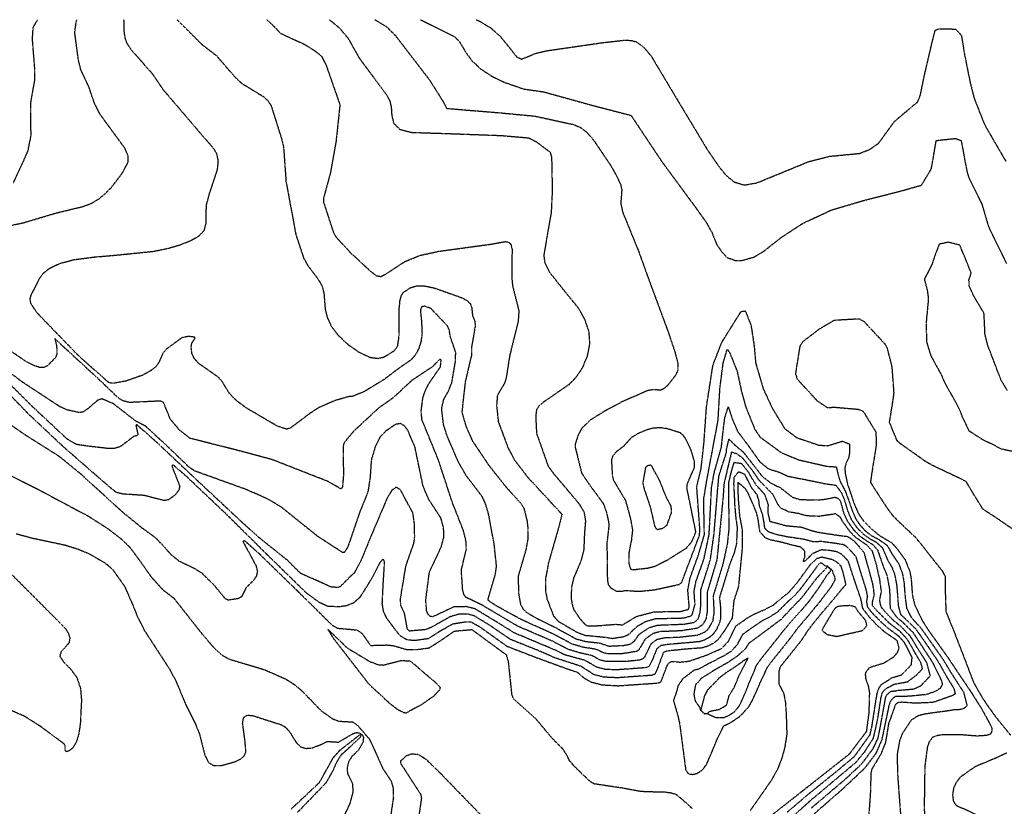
# Model space of a CAD drawing. Header units: feet. Extents: x 2234729 to 2255890, y 588345 to 614924.
# Tile 69 of 88: x 2242732 to 2243778, y 599167 to 600003. Entities that reach past the tile are written whole.
import ezdxf

# ---------------------------------------------------------------- set-up
doc = ezdxf.new("R2010")
doc.units = ezdxf.units.FT
doc.header["$MEASUREMENT"] = 0
doc.linetypes.add('OhDOT_USTN3', pattern=[0.22, 0.165, -0.055])
doc.layers.add('DT_X_Contour_Major', color=132, linetype='OhDOT_USTN3')
doc.layers.add('DT_X_Contour_Minor', color=136, linetype='OhDOT_USTN3')

msp = doc.modelspace()

# ---------------------------------------------------------------- linework, layer by layer
at = {"layer": 'DT_X_Contour_Major'}
for points in [[(2242898.9, 600002.9), (2242925.1, 599976.8), (2242940.5, 599965), (2242960, 599942.5), (2242967.1, 599935.7), (2242991.1, 599921), (2242995.5, 599916.7), (2242998.8, 599911.8), (2243010, 599876.3), (2243012.1, 599867.6), (2243014.7, 599831), (2243025.3, 599774.1), (2243033.4, 599749.8), (2243037.6, 599742.1), (2243048.8, 599727.3), (2243053.1, 599719.9), (2243055, 599712.2), (2243056.3, 599695.6), (2243058.5, 599686.6), (2243062.8, 599677.3), (2243070.1, 599667.7), (2243080.5, 599658), (2243092.3, 599649.7), (2243103.5, 599644.4), (2243112.4, 599643.1), (2243119.1, 599644.7), (2243130.1, 599651.5), (2243133.4, 599656.3), (2243134.8, 599665.6), (2243135, 599695.5), (2243135.9, 599704.4), (2243137.5, 599710.2), (2243139.8, 599713.6), (2243147.3, 599718.4), (2243153.3, 599720.1), (2243161.4, 599720.2), (2243171.9, 599718.1), (2243201.8, 599707.5), (2243207.3, 599704.5), (2243210.6, 599701.2), (2243212.1, 599697.1), (2243212.9, 599688.8), (2243215.4, 599682.4), (2243215.9, 599678.1), (2243211.8, 599654.6), (2243211.7, 599645.9), (2243205.2, 599618.3), (2243201.6, 599586), (2243205.8, 599571.5), (2243212.6, 599555.8), (2243230.2, 599529.6), (2243247.6, 599507.7), (2243265.2, 599487.9), (2243267.7, 599483.5), (2243270.9, 599470.4), (2243271.9, 599461), (2243271.6, 599450.5), (2243269.7, 599439.9), (2243261.5, 599412), (2243261.8, 599393.8), (2243264, 599381.8), (2243266.2, 599377.5), (2243269.7, 599373.8), (2243281, 599367.1), (2243300.8, 599357.4), (2243323.2, 599345.1), (2243333.1, 599342.5), (2243348.3, 599340.7), (2243357.9, 599337.5), (2243373.2, 599338.2), (2243380.9, 599339.7), (2243385, 599342.9), (2243390.4, 599350.3), (2243400.8, 599357.2), (2243409.8, 599359.8), (2243437.2, 599360.8), (2243448.6, 599362.8), (2243453.1, 599366.8), (2243454.8, 599373.2), (2243455.7, 599380.8), (2243455.6, 599396.9), (2243463, 599420.1), (2243465.8, 599429.5), (2243469.7, 599456.5), (2243473.5, 599502.9), (2243474.9, 599518.2), (2243482.8, 599543.1), (2243483, 599546.8), (2243485.5, 599557.3), (2243492.5, 599550.4), (2243500.2, 599544.1), (2243501.7, 599542.4), (2243514.2, 599526.4), (2243520.3, 599518.4), (2243529.8, 599510.8), (2243540.3, 599505.7), (2243552.8, 599495.8), (2243561.1, 599493.2), (2243580.7, 599492.7), (2243590, 599493.9), (2243597.7, 599495.7), (2243601.3, 599494.7), (2243603.9, 599491.7), (2243607.4, 599479), (2243611.1, 599470.7), (2243617.8, 599461.3), (2243624, 599454.9), (2243633, 599448.6), (2243638.5, 599445.4), (2243643.6, 599439.3), (2243649.3, 599422.7), (2243653.3, 599412.9), (2243653.6, 599411.5), (2243655.9, 599399.5), (2243656.7, 599390), (2243656.5, 599388.8), (2243656.8, 599377.9), (2243663.6, 599368.5), (2243670.6, 599362.5), (2243681.3, 599351.7), (2243690, 599338.4), (2243702.1, 599319.8), (2243711.4, 599300.9), (2243712.4, 599296.8), (2243709.7, 599292.3), (2243704.9, 599289.4), (2243695.4, 599286), (2243678.7, 599284.3), (2243670.8, 599283.9)], [(2243217, 600002.9), (2243220.7, 600001.2), (2243232.1, 599994.3), (2243241.7, 599986), (2243254.3, 599970.6), (2243260, 599963.2), (2243265.3, 599961.1), (2243279.6, 599967), (2243291.5, 599969.9), (2243350, 599978.4), (2243374.8, 599981.2), (2243381.9, 599980.9), (2243387.3, 599979.3), (2243395.2, 599973.4), (2243402.7, 599964.5), (2243432.5, 599914.7), (2243462.6, 599864.7), (2243475, 599846.7), (2243482.3, 599837.8), (2243491, 599830.6), (2243501.7, 599827.3), (2243514.9, 599829.5), (2243570.3, 599852.2), (2243592.3, 599857.8), (2243624.3, 599860.9), (2243635.1, 599865.1), (2243644.6, 599871.7), (2243661.8, 599895.2), (2243674.1, 599905.6), (2243686.3, 599915.8), (2243689, 599922.9), (2243692.7, 599940.9), (2243693.8, 599945.9), (2243700.9, 599976.4), (2243704.8, 599991.9), (2243708.9, 599993.2), (2243710.7, 599993.2), (2243726.3, 599993), (2243732.4, 599986.5), (2243732.8, 599984.9), (2243736, 599965.5), (2243741.8, 599936.5), (2243746.2, 599919.2), (2243756.4, 599893.5), (2243759.6, 599887.2), (2243777.1, 599857.1), (2243779.9, 599852.6)], [(2242698.5, 599628), (2242739.9, 599585.1), (2242777.7, 599549.6), (2242825, 599508.4), (2242833.6, 599501.3), (2242841.3, 599499.3), (2242863.7, 599497.9), (2242885, 599492.4), (2242890, 599493.2), (2242897.2, 599498.4), (2242901.6, 599504.1), (2242901.8, 599508), (2242894, 599527.8), (2242893.9, 599529.7), (2242894.7, 599530.1), (2242907.8, 599518.8), (2242951.4, 599477.5), (2242993.5, 599435.8), (2243036.4, 599393.9), (2243049.8, 599384.3), (2243059.2, 599380), (2243070.8, 599379.5), (2243079.1, 599380.6), (2243087.2, 599383.9), (2243093.7, 599389.7), (2243105.9, 599409.2), (2243115.1, 599426.9), (2243118, 599430), (2243119.2, 599426.9), (2243117.7, 599403.5), (2243116.7, 599382.6), (2243118.1, 599374.3), (2243121.3, 599367.5), (2243132, 599353.3), (2243136, 599348.5), (2243143.5, 599344.3), (2243152, 599343.7), (2243166.2, 599345.7), (2243179.1, 599353.9), (2243191.9, 599361.1), (2243204.8, 599363.3), (2243211.6, 599363.1), (2243220.4, 599358.2), (2243249.7, 599337.3), (2243279.7, 599325.8), (2243313.5, 599313.4), (2243324.4, 599309.7), (2243331.5, 599303.6), (2243338.9, 599299.4), (2243350.9, 599296.3), (2243367.9, 599295.4), (2243409.9, 599298.3), (2243413.3, 599299.5), (2243420, 599317.1), (2243422.3, 599320.1), (2243425.1, 599321.3), (2243433.8, 599320.5), (2243443, 599321.5), (2243461.7, 599327.9), (2243476.2, 599334.3), (2243477.8, 599335.1), (2243485.1, 599342.7), (2243492.9, 599358.8), (2243504.9, 599367.3), (2243512.8, 599371.8), (2243522.8, 599376), (2243532.4, 599380.8), (2243540.3, 599387.6), (2243549.6, 599395), (2243558.7, 599405.7), (2243566, 599415.7), (2243572.7, 599424.9), (2243579.1, 599430.7), (2243584.3, 599432.2), (2243595.2, 599429.7), (2243600.5, 599426.6), (2243604.4, 599422.6), (2243606.8, 599415), (2243609.5, 599403.4), (2243609.2, 599402.3), (2243603.8, 599396), (2243598.3, 599389.3), (2243592.5, 599382.4), (2243583, 599371.2), (2243574.7, 599361), (2243569.7, 599354.6), (2243561.6, 599342.4), (2243551.5, 599329.8), (2243547.2, 599324.4), (2243539.7, 599315), (2243538.4, 599310), (2243538.5, 599297.3), (2243539.7, 599295), (2243543.8, 599287.1), (2243545.5, 599277.9), (2243546.3, 599266.6), (2243547, 599243.8), (2243544.9, 599230.3), (2243541.9, 599219.1), (2243537.2, 599206.9), (2243530.6, 599195), (2243508.1, 599162.7)], [(2243670.8, 599283.9), (2243662.6, 599284), (2243659.7, 599282), (2243657, 599278.6), (2243655.5, 599274.2), (2243647.9, 599237.7), (2243641.3, 599222.9), (2243629.6, 599207.6), (2243607.2, 599186.4), (2243571, 599154.7)]]:
    msp.add_lwpolyline(points, dxfattribs=at)
at = {"layer": 'DT_X_Contour_Minor'}
for points in [[(2242709, 599781.6), (2242735.5, 599787.2), (2242770, 599797.5), (2242797.8, 599804.2), (2242806.9, 599807.4), (2242815.2, 599812.2), (2242822.7, 599818.3), (2242829.3, 599825), (2242840, 599838.9), (2242846.8, 599851.2), (2242847.1, 599857.7), (2242843.7, 599866.1), (2242817, 599902.5), (2242811.2, 599913.8), (2242805.4, 599931), (2242796.5, 599950.2), (2242794, 599960.6), (2242790.2, 599989.1), (2242791.7, 600000.7), (2242792.4, 600002.9)], [(2242725.2, 599830), (2242740.4, 599863.1), (2242743.7, 599879.8), (2242743.4, 599914.1), (2242747.7, 599938.9), (2242747.7, 599950.6), (2242745.2, 599982.3), (2242746, 599994.9), (2242750.8, 600002.9)], [(2243660.6, 599289.6), (2243664.1, 599290.4), (2243681.9, 599292), (2243689.6, 599295.4), (2243699.6, 599306), (2243695.8, 599320), (2243687.1, 599333.5), (2243678.4, 599347.9), (2243669, 599357.7), (2243659.2, 599365.8), (2243647.3, 599378.8), (2243645.8, 599386.3), (2243647.6, 599395.5), (2243645.8, 599408.8), (2243644.4, 599414.6), (2243642.5, 599423.4), (2243638.1, 599438.4), (2243632.5, 599444.5), (2243631.3, 599445.3), (2243620.5, 599452.7), (2243614.6, 599458.6), (2243606.6, 599469.5), (2243604, 599474.3), (2243598.5, 599478.2), (2243596.9, 599477.6), (2243581.4, 599475.3), (2243568.1, 599475.8), (2243559.3, 599478.3), (2243549.4, 599479.9), (2243540.4, 599484.2), (2243537.1, 599488.8), (2243532.2, 599498.8), (2243518.1, 599513), (2243510.4, 599524.2), (2243500.5, 599536.8), (2243494.1, 599541.6), (2243488.2, 599543.5), (2243485.9, 599534.2), (2243480.3, 599510.4), (2243479.1, 599494), (2243475, 599452.2), (2243472.7, 599429.2), (2243462.4, 599394.9), (2243462.2, 599373.3), (2243461.1, 599366.3), (2243457.4, 599360.1), (2243452.2, 599356.5), (2243435, 599353.7), (2243412.1, 599352.8), (2243404.9, 599350.8), (2243396.5, 599345), (2243389.6, 599333.4), (2243387.4, 599331.8), (2243371.6, 599329.3), (2243356.5, 599329.3), (2243351.4, 599330.6), (2243344.1, 599334.1), (2243330.2, 599336.3), (2243319, 599339.5), (2243299.4, 599350), (2243264.5, 599365.8), (2243238.4, 599380.1), (2243229.9, 599385.8), (2243229.6, 599387.8), (2243237.2, 599413.5), (2243238.5, 599422.2), (2243236, 599445.8), (2243229.9, 599478.3), (2243226.6, 599489.2), (2243223.3, 599496.3), (2243206.5, 599518.3), (2243198.2, 599532.5), (2243185.8, 599561.2), (2243182, 599573.5), (2243180.2, 599590.1), (2243182.3, 599599.3), (2243187.1, 599607.9), (2243190.8, 599616.9), (2243194.9, 599640.1), (2243195.1, 599649.7), (2243189.5, 599665.8), (2243188.2, 599673.6), (2243186.4, 599677.6), (2243168.8, 599696), (2243161.8, 599698.7), (2243158.7, 599697.7), (2243157.5, 599694.5), (2243158.7, 599682.8), (2243159.3, 599669), (2243158.2, 599661.2), (2243155.8, 599653.6), (2243152.3, 599647), (2243147.8, 599641.7), (2243133.4, 599631.7), (2243119, 599620.7), (2243098.1, 599608), (2243086, 599602.9), (2243081, 599602.4), (2243066.8, 599598.3), (2243049.5, 599590.8), (2243040.4, 599584.9), (2243019.2, 599569), (2243015.1, 599567.9), (2243005, 599571.4), (2242973.1, 599590.1), (2242961.6, 599598.6), (2242954.3, 599606.3), (2242946.9, 599618.4), (2242943.3, 599622.7), (2242921.7, 599637.9), (2242917.2, 599642.9), (2242914.6, 599648.8), (2242913.9, 599654.7), (2242914.7, 599659.5), (2242918, 599664.5), (2242917.9, 599665.5), (2242911.5, 599666.5), (2242904.2, 599665.2), (2242887.5, 599652.9), (2242883.8, 599648.8), (2242879.8, 599639.2), (2242876.3, 599634.2), (2242870, 599629.4), (2242861.7, 599625), (2242844.2, 599618.9), (2242831.6, 599616.7), (2242826.7, 599617.1), (2242794.6, 599645.5), (2242750.1, 599691.5), (2242743.7, 599701.2), (2242742.7, 599705.8), (2242743.8, 599710.2), (2242752.9, 599728.3), (2242756.7, 599733.5), (2242763.3, 599738.8), (2242773.8, 599743.9), (2242789.3, 599748), (2242810.3, 599750.8), (2242833.8, 599752.8), (2242874.1, 599756.9), (2242888.7, 599759.9), (2242901.2, 599763.5), (2242912.6, 599767.9), (2242922, 599773.1), (2242927.9, 599779.2), (2242929.7, 599786.4), (2242930.1, 599805.8), (2242933.5, 599818.4), (2242941.9, 599843.7), (2242942.8, 599853), (2242941.3, 599860.1), (2242938.3, 599865.6), (2242925.3, 599880.5), (2242884.5, 599928.2), (2242873.4, 599944.7), (2242849.8, 599971.5), (2242845.4, 599978.6), (2242843.4, 599985), (2242842.7, 599991.9), (2242842.5, 600002.9)], [(2242994.4, 600002.9), (2242998.6, 599999.2), (2243009.1, 599988.3), (2243033.8, 599977.1), (2243045.8, 599969.6), (2243052.6, 599964), (2243057.4, 599954.4), (2243072, 599912.5), (2243067.8, 599873.1), (2243061.9, 599840.3), (2243054.5, 599813), (2243054.4, 599809.7), (2243065, 599777.2), (2243067.9, 599772), (2243083.1, 599755.6), (2243104.2, 599736), (2243110.8, 599731), (2243115.6, 599730.1), (2243121, 599732.9), (2243140.9, 599746), (2243156.9, 599752.5), (2243176.9, 599756.9), (2243231.8, 599764.4), (2243247.8, 599767.3), (2243251.6, 599766.4), (2243253.8, 599764.2), (2243255, 599758.9), (2243254.6, 599730.3), (2243255.5, 599720.2), (2243262.2, 599693.5), (2243261.5, 599682.8), (2243252.5, 599646.4), (2243248.8, 599622.9), (2243247.1, 599617), (2243239.4, 599604), (2243238.5, 599592.9), (2243240.4, 599575.7), (2243250.7, 599548), (2243257.9, 599534.7), (2243271.5, 599517), (2243308, 599477.5), (2243304.7, 599464.4), (2243293.5, 599425.3), (2243290.6, 599409.2), (2243290.4, 599396.6), (2243292.1, 599387.6), (2243299.1, 599369.4), (2243304.2, 599363.8), (2243323.5, 599352.5), (2243332.5, 599349), (2243355.8, 599346.8), (2243361.5, 599345.7), (2243374.4, 599347.7), (2243378.7, 599349.8), (2243387.8, 599358.4), (2243396.7, 599363.6), (2243407.5, 599366.7), (2243437.4, 599367.4), (2243446.2, 599370), (2243449.5, 599381.7), (2243448.5, 599395.5), (2243450.5, 599406.1), (2243458.9, 599429.8), (2243464.5, 599456.1), (2243467, 599505.5), (2243469.7, 599521), (2243477.5, 599548.7), (2243479.5, 599567.2), (2243481.2, 599580.4), (2243484.8, 599591.5), (2243489.1, 599578.8), (2243494.5, 599565.9), (2243505, 599551.9), (2243518.4, 599533.2), (2243527.5, 599525.8), (2243539, 599522.3), (2243548.5, 599517.9), (2243566.7, 599514.4), (2243588.6, 599509.9), (2243599.2, 599508.4), (2243605.4, 599499.9), (2243608.5, 599491.7), (2243611.6, 599481.3), (2243615.6, 599471.9), (2243621, 599464), (2243627.5, 599457.1), (2243634.7, 599452), (2243641.7, 599448.1), (2243648.7, 599441.9), (2243654.1, 599429), (2243658.9, 599420.9), (2243661.7, 599413.2), (2243663.7, 599402.5), (2243664.7, 599391.4), (2243665.6, 599379.6), (2243667.9, 599371.1), (2243672.2, 599367.4), (2243684.2, 599355.5), (2243692.8, 599343.3), (2243707.5, 599321.6), (2243718.1, 599302.9), (2243724.5, 599292.6), (2243726, 599286.7), (2243723.7, 599285.1), (2243718.7, 599283.3), (2243702.3, 599277.6), (2243683.5, 599276.8)], [(2243061, 600002.9), (2243071.6, 599994), (2243080.5, 599983.5), (2243092.7, 599961.9), (2243122.1, 599922.4), (2243125.2, 599916.1), (2243126.6, 599909.4), (2243127.1, 599901.3), (2243129.1, 599893), (2243135.5, 599886.5), (2243148.3, 599883.2), (2243186.7, 599882), (2243243.8, 599879.9), (2243272.8, 599877.4), (2243281.3, 599872.9), (2243295.3, 599862.3), (2243297, 599857.2), (2243297.7, 599821), (2243296.6, 599798.4), (2243288.7, 599752.9), (2243289.7, 599745), (2243295.2, 599734.1), (2243308.2, 599717.8), (2243325.3, 599696.7), (2243332, 599684.7), (2243336.4, 599672), (2243337.4, 599658.7), (2243334.8, 599645.4), (2243329.5, 599632.9), (2243322.7, 599622.7), (2243315.6, 599615.4), (2243287.9, 599596.3), (2243283.3, 599592), (2243280.9, 599588.5), (2243280.1, 599581.5), (2243281, 599563.4), (2243293.3, 599528.7), (2243299.2, 599520.7), (2243326.1, 599488.8), (2243331.5, 599479.8), (2243333, 599470.3), (2243331.9, 599457.3), (2243331.2, 599439.8), (2243328, 599427.4), (2243320.5, 599410.2), (2243318.1, 599400), (2243317.8, 599388.6), (2243318.6, 599382.4), (2243320.4, 599376.5), (2243327.1, 599366.6), (2243332.6, 599360.6), (2243334.8, 599359.2), (2243343.2, 599359), (2243365.2, 599360.7), (2243372.5, 599360.1), (2243387.1, 599369), (2243405.9, 599373.9), (2243434.2, 599374.4), (2243442.2, 599376.5), (2243443.4, 599378.9), (2243441.8, 599397), (2243444.3, 599410.1), (2243453.1, 599434.2), (2243459.4, 599455.8), (2243458.7, 599494), (2243462.9, 599518.4), (2243474, 599577.3), (2243476, 599611.9), (2243479.4, 599638.3), (2243483.7, 599652.7), (2243486.4, 599649)], [(2243109.3, 600002.9), (2243121.3, 599995.7), (2243130.8, 599986.3), (2243167.3, 599938.8), (2243182.3, 599915), (2243185.5, 599908.7), (2243240.5, 599904.2), (2243279.4, 599900.5), (2243320.6, 599891.5), (2243327.8, 599888.4), (2243334.4, 599883.3), (2243341.7, 599874.9), (2243359.4, 599848.7), (2243366.5, 599836.3), (2243370.4, 599827.6), (2243371.6, 599821.9), (2243370.5, 599807.7), (2243372.5, 599798.6), (2243389.5, 599756.8), (2243398.9, 599730.7), (2243421, 599671), (2243427.7, 599651.1), (2243431.1, 599638.3), (2243431.3, 599630.9), (2243429.1, 599625.7), (2243420.9, 599615.1), (2243416.5, 599611.1), (2243412.9, 599609.3), (2243404.5, 599609.9), (2243399.2, 599608.9), (2243372.6, 599597.3), (2243353.9, 599587.4), (2243338.2, 599577.5), (2243329.3, 599569.2), (2243325.7, 599562.8), (2243322.2, 599552.7), (2243322.1, 599548.7), (2243328.9, 599521.3), (2243336.7, 599509.7), (2243352.1, 599488.7), (2243355.7, 599478.4), (2243358, 599466.7), (2243355.8, 599446.7), (2243356.3, 599407), (2243357.3, 599402.8), (2243359.7, 599399.5), (2243366.2, 599395.7), (2243370.2, 599395.7), (2243376.2, 599396.6), (2243389.8, 599395.7), (2243406.2, 599397.3), (2243432.4, 599403), (2243435.3, 599405.1), (2243454.3, 599455.4), (2243454.6, 599462.2), (2243451.3, 599506.8), (2243455.9, 599525.8), (2243458.9, 599552.6), (2243461.7, 599591.8), (2243468.5, 599635.8), (2243478, 599660.3), (2243498.4, 599692.9), (2243502.9, 599693.6), (2243509, 599678.1), (2243512.4, 599655.7), (2243513.9, 599638.2), (2243522, 599610.6), (2243532.3, 599588.9), (2243544.7, 599568.6), (2243557.7, 599558.9), (2243581.1, 599551), (2243590.6, 599550.4), (2243606.1, 599555.2), (2243613.7, 599552.2), (2243613.7, 599543.4), (2243612.7, 599537.4), (2243610.2, 599532.5), (2243608.6, 599527), (2243609.1, 599520.8), (2243611.6, 599509.3), (2243614, 599502.4), (2243617.6, 599491.6), (2243619.3, 599486.8), (2243623.1, 599478.3), (2243628.3, 599470.8), (2243637.5, 599461.6), (2243645.3, 599455.2), (2243649.7, 599452.5), (2243658.8, 599447.1), (2243663.6, 599441.7), (2243672.6, 599429.5), (2243677.9, 599416.6), (2243679.2, 599408.6), (2243680.5, 599391.3), (2243682.9, 599381.6), (2243691.2, 599364.3), (2243696.5, 599355.8), (2243698.5, 599353), (2243717.6, 599326.3), (2243725.6, 599314.4)], [(2243157.8, 600002.9), (2243194, 599984.8), (2243198.9, 599979.8), (2243205.9, 599968.1), (2243212.1, 599959.6), (2243221.3, 599950.9), (2243233.5, 599942.9), (2243246.9, 599936.4), (2243267.1, 599929.4), (2243288.6, 599926.3), (2243337.2, 599912.8), (2243381.4, 599901.3), (2243413.6, 599853), (2243451.4, 599801.6), (2243461.1, 599788), (2243467.6, 599776.4), (2243472.3, 599764.4), (2243478.3, 599755.7), (2243483.7, 599750.2), (2243492.5, 599747.2), (2243498.7, 599747), (2243511.7, 599750.6), (2243522.2, 599756.7), (2243541.6, 599772), (2243564.3, 599786.8), (2243594.6, 599800.8), (2243627.9, 599810.7), (2243667.6, 599820.8), (2243690.3, 599827.2), (2243700.6, 599844.4), (2243705.9, 599874.6), (2243726.4, 599876.8), (2243732.3, 599874.5), (2243738.6, 599841), (2243740.7, 599834.4), (2243754.3, 599807.2), (2243760.6, 599785.7), (2243762.8, 599779.7), (2243780.5, 599744)], [(2243781.4, 599609.1), (2243774.5, 599620.6), (2243773.9, 599622.5), (2243771, 599630), (2243760.6, 599657.1), (2243757.4, 599669.9), (2243757.6, 599671.6), (2243756.6, 599691.2), (2243745.2, 599710.3), (2243740.9, 599720.4), (2243740.6, 599726.4), (2243740.9, 599727.1), (2243743, 599733.9), (2243737.3, 599748.1), (2243730.9, 599763.5), (2243718.6, 599766.5), (2243709, 599764.4), (2243705.2, 599754.6), (2243701.4, 599743.3), (2243693.2, 599727.2), (2243696.3, 599715.5), (2243697.5, 599706.4), (2243695, 599679.9), (2243695.6, 599661.3)], [(2243795.4, 599456), (2243769.4, 599473.9), (2243755.6, 599482.8), (2243743.9, 599501.7), (2243737.8, 599512), (2243733.8, 599514.3), (2243725, 599518.4), (2243700.8, 599530), (2243694.9, 599533.3), (2243668.1, 599552.3), (2243664.2, 599555.8), (2243656.2, 599575.3), (2243660.4, 599601.2), (2243661, 599606.6), (2243659, 599634.2), (2243653.9, 599654), (2243651.4, 599658.5), (2243629.2, 599682.1), (2243624, 599685), (2243597.5, 599683.5), (2243581.6, 599674.3), (2243563.9, 599660.7), (2243560.9, 599656.3), (2243556.2, 599627.1), (2243557.9, 599621.3), (2243579.2, 599598.2), (2243590.1, 599590.9), (2243597.8, 599591.3), (2243623.4, 599589.1), (2243628.2, 599586.9), (2243641.7, 599564.8), (2243642.1, 599551.3), (2243637.4, 599522), (2243635.9, 599511.6), (2243639.9, 599505.2), (2243653.2, 599484.7), (2243659.3, 599476.5), (2243665, 599470.7), (2243683.2, 599453.6), (2243689.8, 599445.7), (2243700.9, 599431.5), (2243712.2, 599417.5), (2243715.3, 599411), (2243715.5, 599392.9), (2243716.1, 599374.4), (2243718.8, 599367.4), (2243723.7, 599355.5), (2243732.7, 599332.3), (2243734.7, 599327.1), (2243745.5, 599298.9), (2243754.6, 599283), (2243759.1, 599276.1), (2243769.3, 599261.9), (2243784.8, 599242.9)], [(2243654, 599293.3), (2243661.3, 599297.1), (2243675.6, 599299.7), (2243685.2, 599307.1), (2243691.3, 599313.5), (2243689.4, 599320.2), (2243684.3, 599328.7), (2243675.6, 599344.1), (2243667.5, 599352.9), (2243656.3, 599361.6), (2243644.8, 599373), (2243638.1, 599380.5), (2243638.1, 599384.2), (2243640.1, 599392.4), (2243638.5, 599403.5), (2243634.9, 599416.8), (2243629.2, 599437.1), (2243618.6, 599449.1), (2243612, 599453.6), (2243602.4, 599454.8), (2243582.3, 599457.8), (2243574.1, 599459.7), (2243562.6, 599463.6), (2243546.1, 599465.1), (2243538.9, 599467.2), (2243529.3, 599469.7), (2243527.3, 599478.6), (2243527.3, 599479.4), (2243527.4, 599487.8), (2243523.9, 599498.1), (2243513.7, 599509.6), (2243506.5, 599522), (2243499.3, 599531.1), (2243490.7, 599532.5), (2243487.9, 599523.1), (2243485.1, 599511.5), (2243485.1, 599492.3), (2243485.5, 599462.7), (2243483.7, 599445.9), (2243479.1, 599424.8), (2243468.7, 599390.7), (2243469.6, 599373.3), (2243468.1, 599363.7), (2243463, 599355.2), (2243459.6, 599352.2), (2243451.9, 599348.9), (2243431.6, 599346.6), (2243417.4, 599346.2), (2243409, 599344.4), (2243402.6, 599339.8), (2243395.9, 599325.8), (2243393.9, 599323.8), (2243390.5, 599322.6), (2243375.3, 599321), (2243355.1, 599321), (2243348.3, 599322.8), (2243339.8, 599327.4), (2243327.3, 599330.2), (2243314.9, 599333.9), (2243298, 599342.7), (2243260.8, 599358.7), (2243222.5, 599381.4), (2243206, 599389.2), (2243203.8, 599392.2), (2243202.5, 599397.6), (2243201.1, 599418.3), (2243206.4, 599440.3), (2243206, 599449.3), (2243203.1, 599460.8), (2243191.4, 599490.4), (2243176.9, 599534.8), (2243159.2, 599578), (2243158.4, 599587), (2243160.2, 599601.3), (2243163, 599609.4), (2243167.2, 599617.3), (2243178.9, 599634.2), (2243179.6, 599641.4), (2243178.2, 599642.5), (2243170.9, 599634.6), (2243148.1, 599619.4), (2243128.4, 599601.1), (2243113.3, 599590.5), (2243086.8, 599565.9), (2243076.5, 599553.7), (2243075.5, 599550.3), (2243075.7, 599518.4), (2243074.7, 599506.4), (2243073.3, 599504.4), (2243059, 599512.5), (2242999.9, 599535.6), (2242964.5, 599545.1), (2242912.7, 599558.2), (2242901.8, 599566.7), (2242891.8, 599578.5), (2242884.6, 599596.2), (2242881.4, 599597.8), (2242848.3, 599596.3), (2242841.5, 599598), (2242836.7, 599600.9), (2242817.9, 599618.9), (2242769.1, 599663.9), (2242770.9, 599656.1), (2242771.1, 599647.5), (2242769.5, 599643.8), (2242760.9, 599635.1), (2242757.3, 599633.5), (2242752.6, 599633.5), (2242746.1, 599635.8), (2242738.2, 599639.9), (2242703.1, 599663.7)], [(2243695.6, 599661.3), (2243696, 599659.1), (2243700, 599646.1), (2243711, 599626), (2243716, 599615), (2243718, 599611.5), (2243726.2, 599597.1), (2243731, 599587.8), (2243733.2, 599581.7), (2243740.6, 599566.3), (2243755.8, 599556.6), (2243762.7, 599553.4), (2243775.6, 599546.9), (2243786.6, 599544.7)], [(2243486.4, 599649), (2243494.3, 599629.1), (2243498.9, 599607.6), (2243503.3, 599591.8), (2243512.9, 599567.9), (2243518.3, 599559.9), (2243520.3, 599558.3), (2243541.4, 599542.9), (2243559.6, 599535.4), (2243589.4, 599528.6), (2243599.6, 599527.9), (2243601.4, 599520.1), (2243603.4, 599513.1), (2243609.1, 599502.1), (2243613, 599491.7), (2243615.7, 599483.6), (2243620.1, 599473), (2243624.2, 599466.8), (2243631, 599459.4), (2243636.3, 599455.4), (2243644.8, 599450.8), (2243653.7, 599444.5), (2243658.8, 599435.4), (2243665.8, 599425.2), (2243669.8, 599414.9), (2243671.5, 599405.6), (2243672.7, 599390.5), (2243674.3, 599377.6), (2243679.4, 599367.7), (2243688.4, 599358.1), (2243695.6, 599348.1), (2243712.6, 599324), (2243722.7, 599307.3), (2243734.8, 599288.7), (2243738.6, 599274), (2243735.4, 599271.3), (2243731.6, 599270), (2243725.3, 599269.8), (2243715.3, 599268.2), (2243699.7, 599266.2)], [(2243630.5, 599306.4), (2243631.3, 599310), (2243635.3, 599315), (2243650, 599319.5), (2243660.4, 599325.9), (2243664.8, 599330.8), (2243666.4, 599335.5), (2243664.3, 599343.3), (2243651.5, 599352.1), (2243644.7, 599357.9), (2243635.2, 599367.8), (2243627.9, 599377.3), (2243625.8, 599387.7), (2243624, 599392.8), (2243617, 599413.4), (2243612.5, 599427.5), (2243605.9, 599434.6), (2243600.8, 599437.5), (2243592.2, 599439.1), (2243583.7, 599439.7), (2243574.3, 599435.5), (2243566.9, 599428.4), (2243565.3, 599427.2), (2243564.7, 599427.4), (2243565.1, 599429), (2243566.4, 599432.8), (2243566, 599438.8), (2243561.9, 599442.6), (2243553.7, 599444.5), (2243540.4, 599448), (2243530.2, 599450.1), (2243524.4, 599452.2), (2243518.4, 599459.1), (2243516.7, 599471.3), (2243514.9, 599479.2), (2243508.8, 599493.6), (2243506, 599499.9), (2243503, 599504.7), (2243494.8, 599511.6), (2243495.1, 599499.7), (2243495.5, 599491.3), (2243496.8, 599475.6), (2243499.5, 599461.2), (2243499.5, 599452.9), (2243499.5, 599440.9), (2243495.6, 599400.8), (2243490.7, 599385.7), (2243488.9, 599367.1), (2243480.7, 599353.8), (2243473.8, 599344.2), (2243468.8, 599340.3), (2243463, 599337.4), (2243457, 599335.5), (2243442.1, 599334.5), (2243419.9, 599332.2), (2243415.7, 599330.6), (2243410.2, 599315.4), (2243406.9, 599307.8), (2243403.4, 599306.4), (2243366.8, 599303.8), (2243352.3, 599304.5), (2243342, 599307.2), (2243328.3, 599316), (2243301.3, 599324.7), (2243282.5, 599332.9), (2243253.4, 599344.5), (2243230.3, 599360.2), (2243214.5, 599369.7), (2243208, 599371.4), (2243198.2, 599371.3), (2243189.3, 599368.7), (2243168.8, 599357.2), (2243163.5, 599355), (2243145.9, 599353.4), (2243143.7, 599355.5), (2243140.7, 599372.3), (2243136.7, 599380.9), (2243136.4, 599387.9), (2243142.2, 599422.8), (2243150.5, 599446.3), (2243151.5, 599453.4), (2243151.3, 599466.9), (2243149.6, 599478.9), (2243136.4, 599503.4), (2243131.8, 599506.2), (2243127.1, 599502.9), (2243122.3, 599494.9), (2243104.4, 599452.9), (2243094.1, 599427.7), (2243087.2, 599415.2), (2243081.7, 599410.2), (2243072.6, 599400.8), (2243069.7, 599399.7), (2243062.4, 599400.3), (2243050.3, 599405.8), (2243030, 599414.8), (2243016, 599428.8), (2242985.2, 599453.4), (2242964.8, 599472), (2242921.8, 599512.1), (2242877.4, 599553.9), (2242856.1, 599572.7), (2242855.1, 599572.1), (2242857.3, 599562.4), (2242856.5, 599561.2), (2242853.1, 599560.3), (2242838.5, 599549.3), (2242832.6, 599547.5), (2242825.3, 599547.4), (2242802.9, 599550), (2242791.7, 599551.7), (2242781.9, 599557.6), (2242745.5, 599591.6), (2242704.6, 599632.3)], [(2243647.7, 599296.8), (2243658.6, 599303.8), (2243669, 599307), (2243679.4, 599317.5), (2243680.3, 599325.3), (2243672.5, 599340.7), (2243665.9, 599348.1), (2243653.9, 599356.9), (2243644.8, 599365.5), (2243637.6, 599372.9), (2243633, 599378.9), (2243632, 599384.9), (2243633, 599390), (2243631.3, 599398.1), (2243625.9, 599415.1), (2243620.7, 599432.5), (2243611.3, 599442.6), (2243607.4, 599445.2), (2243600.1, 599446.4), (2243583.5, 599448.6), (2243575.6, 599448.1), (2243568.4, 599450), (2243564, 599451.1), (2243548.7, 599453.3), (2243540.6, 599454.9), (2243535.5, 599456.1), (2243527.9, 599458.6), (2243523.7, 599462.4), (2243522.8, 599469.3), (2243521.4, 599477), (2243518, 599486.5), (2243517.3, 599492.7), (2243515.4, 599498.3), (2243509.2, 599506.3), (2243502.6, 599519.8), (2243495.6, 599522.6), (2243495, 599521.8), (2243490.7, 599516.6), (2243490.5, 599509.5), (2243491.1, 599498.1), (2243491.6, 599487.1), (2243492.6, 599475.2), (2243494.2, 599463.7), (2243494, 599456.9), (2243493.5, 599446.6), (2243491.3, 599437.2), (2243486.4, 599424.8), (2243475.4, 599389.1), (2243476.5, 599378.7), (2243476.7, 599367.4), (2243475.1, 599361.2), (2243472.4, 599355.3), (2243468.7, 599350.2), (2243464.3, 599346.4), (2243459.4, 599343.8), (2243454.4, 599342.2), (2243445.4, 599341.3), (2243420.7, 599339.2), (2243413.1, 599338), (2243408.7, 599334.5), (2243403.9, 599322.3), (2243400.4, 599315.8), (2243396.9, 599314.5), (2243365.7, 599312.2), (2243353.7, 599312.8), (2243345.2, 599315), (2243332.1, 599322.4), (2243310.8, 599328.2), (2243299.9, 599333.6), (2243257.1, 599351.6), (2243240.9, 599361.7), (2243215.7, 599377), (2243206.3, 599379.4), (2243192.9, 599379.1), (2243170.8, 599368.6), (2243168.1, 599368.9), (2243165.8, 599371.1), (2243164.2, 599375), (2243163.3, 599386.6), (2243167.1, 599415.9), (2243179.8, 599443.1), (2243182.6, 599453.7), (2243182.2, 599463.1), (2243179.4, 599473.5), (2243166.3, 599493.6), (2243160.3, 599507.8), (2243151.8, 599548.9), (2243144.3, 599566.5), (2243140.7, 599571.4), (2243136.3, 599573.9), (2243131.1, 599573), (2243120.9, 599566), (2243114.5, 599559.4), (2243109.5, 599549.1), (2243105.3, 599535.1), (2243104.1, 599516.9), (2243101.7, 599501), (2243093.4, 599480.8), (2243080.3, 599442.7), (2243076.8, 599437.1), (2243075.2, 599436.7), (2243048.6, 599453.9), (2243009.6, 599485.2), (2242995.8, 599493.5), (2242972.5, 599503.8), (2242917.7, 599523.5), (2242912, 599527.3), (2242887.7, 599550.6), (2242865.6, 599571), (2242855, 599576.5), (2242831.2, 599595), (2242819.1, 599600.1), (2242814.5, 599598.6), (2242804, 599589.6), (2242798.7, 599586), (2242794.9, 599585.6), (2242782.4, 599588.3), (2242774.7, 599591.6), (2242734.1, 599618.2), (2242714.2, 599633.5)], [(2242721.2, 599573.3), (2242736.4, 599562.7), (2242773.3, 599539.4), (2242796.2, 599520.7), (2242840.5, 599480.3), (2242861.3, 599463.4), (2242876.3, 599452.5), (2242892.4, 599434.9), (2242901.1, 599427.8), (2242917.9, 599419.8), (2242925.1, 599415.2), (2242937.4, 599403.2), (2242949.7, 599388.3), (2242953.2, 599386.6), (2242964.3, 599388.3), (2242968.1, 599390.6), (2242972.9, 599400.1), (2242980.7, 599407.9), (2242983.5, 599411.9), (2242984.6, 599416.8), (2242983.1, 599422.8), (2242969, 599448.9), (2242970.4, 599449.7), (2242985.3, 599436.5), (2243027.4, 599395.6), (2243063.6, 599359.9), (2243069.5, 599356.5), (2243090, 599354.7), (2243095.4, 599351.2), (2243104.5, 599338.2), (2243121.7, 599338.7), (2243128.4, 599338.1), (2243142.9, 599333.9), (2243155.1, 599334), (2243166.7, 599335.6), (2243178.1, 599342.7), (2243193.6, 599353.4), (2243212.3, 599355.1), (2243248.8, 599328.3), (2243250.9, 599320.9), (2243254.6, 599285.8), (2243255.8, 599282.3), (2243279.4, 599261.2), (2243297.2, 599240), (2243308.9, 599228.2), (2243312.2, 599222.8), (2243315.6, 599216.2), (2243320.7, 599210.2), (2243337.4, 599194.2), (2243342.2, 599191.4), (2243372.4, 599186.9), (2243392.1, 599183.3), (2243406.2, 599182.8), (2243417.8, 599182.5), (2243423.2, 599181.8), (2243429.3, 599180.1), (2243439.8, 599171.2), (2243446.5, 599164.8)], [(2243407.1, 599422.5), (2243420.1, 599429), (2243440.5, 599441.8), (2243446, 599448.4), (2243450.4, 599458.7), (2243440.8, 599505.7), (2243441.5, 599510.5), (2243448.9, 599527.1), (2243449, 599533.3), (2243445.2, 599546), (2243439.8, 599557.3), (2243436.9, 599561.4), (2243433.8, 599564), (2243419.8, 599568.4), (2243412.9, 599569.4), (2243404.9, 599569), (2243396.2, 599566.5), (2243388, 599562.8), (2243381.6, 599558.8), (2243373.4, 599549.7), (2243365.2, 599543.3), (2243361.9, 599539.5), (2243360.6, 599535.3), (2243361.6, 599518), (2243362.8, 599513.5), (2243375.4, 599492.5), (2243380.5, 599474.3), (2243383, 599461.2), (2243381.8, 599450), (2243379.2, 599436.9), (2243379, 599425.4), (2243380.9, 599419.4), (2243383, 599418.6), (2243399.7, 599420.5), (2243407.1, 599422.5)], [(2243419.2, 599495), (2243412, 599513.1), (2243403.6, 599528.5), (2243402.3, 599529.6), (2243398.9, 599529), (2243396.8, 599527.3), (2243393.9, 599510.4), (2243395.4, 599504.3), (2243402, 599484.8), (2243406.5, 599465.1), (2243407.7, 599462.6), (2243409.6, 599461.4), (2243415.6, 599462.9), (2243419.7, 599466.1), (2243424.6, 599479.7), (2243424.1, 599486.2), (2243419.2, 599495)], [(2242709.4, 599524.9), (2242749.5, 599504.9), (2242804.7, 599475.5), (2242825.2, 599462.4), (2242839.4, 599451.5), (2242848.9, 599442.2), (2242860.1, 599427), (2242871, 599411.6), (2242883.4, 599397.7), (2242895.3, 599388.6), (2242926.9, 599348.6), (2242938.3, 599335.6), (2242947.1, 599327.7), (2242954.3, 599323.7), (2242991.5, 599312.6), (2243014.1, 599302.7), (2243024.2, 599296.3), (2243032.7, 599288.9), (2243051.6, 599269.2), (2243064.2, 599260.3), (2243070.6, 599257.8), (2243085.7, 599256.9), (2243090.9, 599253.2), (2243103.5, 599238.5), (2243117.8, 599207.1), (2243126.3, 599194.4), (2243128.5, 599186.9), (2243128.8, 599176.5), (2243124.4, 599146.7)], [(2242728, 599456.9), (2242744.9, 599452.3), (2242779.8, 599444.9), (2242794.4, 599440.3), (2242806.3, 599435.2), (2242822.3, 599425.9), (2242830.2, 599419.2), (2242842.9, 599401.3), (2242851.3, 599382.5), (2242856.5, 599369.4), (2242863.6, 599355), (2242891.8, 599311.6), (2242898.4, 599298.7), (2242908, 599275.6), (2242918.4, 599254.8), (2242922.8, 599243.9), (2242928.4, 599221.6), (2242932.2, 599213.9), (2242938.1, 599210.5), (2242945.6, 599210.5), (2242960.5, 599214.7), (2242966.3, 599217.4), (2242970.3, 599220.9), (2242972.1, 599225.2), (2242971, 599238.1), (2242968.6, 599255.6), (2242969.8, 599261.9), (2242973.7, 599264.2), (2242979.6, 599263.6), (2243009.6, 599254), (2243014.1, 599251.4), (2243018, 599247.2), (2243025.4, 599235.3), (2243030, 599230.6), (2243036, 599228.8), (2243042.4, 599229.3), (2243052.5, 599233.2), (2243058.7, 599236.2), (2243070.6, 599235.5), (2243086, 599244.6), (2243089.9, 599245.7), (2243093.2, 599245.1), (2243095.6, 599243.2), (2243097, 599240.6), (2243096.6, 599235.4), (2243091.1, 599226.2), (2243084.8, 599220.4), (2243081.3, 599214.8), (2243079.6, 599207.8), (2243080, 599202.6), (2243085.2, 599191.8), (2243085.9, 599182.8), (2243082.6, 599170.4), (2243074.5, 599153.3)], [(2242710, 599426.9), (2242753.9, 599382.7), (2242779.6, 599356.9), (2242783.2, 599351.5), (2242785, 599346), (2242784.1, 599340.8), (2242775.6, 599331.6), (2242774.3, 599326.6), (2242778.3, 599320.7), (2242785.5, 599313.4), (2242792.4, 599304.1), (2242796.2, 599292.7), (2242797.3, 599279.9), (2242796, 599254.6), (2242794.3, 599243.8), (2242791.7, 599235.2), (2242788, 599229.3), (2242784.2, 599226.1), (2242781.3, 599225.3), (2242780, 599226.6), (2242779.9, 599231.4), (2242779.1, 599233.4), (2242753.6, 599252.3), (2242736.7, 599263), (2242720.5, 599269.9)], [(2243431.4, 599295.4), (2243430, 599289.7), (2243426.5, 599279.7), (2243431.5, 599262.4), (2243433.2, 599254.2), (2243439.5, 599206.3), (2243441, 599203.4), (2243443.2, 599201.7), (2243447.1, 599201.2), (2243451.6, 599202.3), (2243457.7, 599206.3), (2243462, 599212.3), (2243468.2, 599226.9), (2243473.6, 599239.8), (2243480.1, 599252.8), (2243487.2, 599256.2), (2243497.3, 599263), (2243506.3, 599272.6), (2243509.9, 599278.7), (2243514.9, 599289.6), (2243518.7, 599298.5), (2243524, 599309.6), (2243526.4, 599315), (2243530.1, 599320), (2243536.9, 599328.6), (2243545, 599338.6), (2243552.4, 599348), (2243559.1, 599357.2), (2243569, 599368.7), (2243575.7, 599376.8), (2243583.5, 599386.3), (2243594.7, 599401.1), (2243598.4, 599407.8), (2243598.3, 599410), (2243597.8, 599412.1), (2243596.2, 599414.8), (2243596, 599417.3), (2243590.1, 599422.6), (2243588.1, 599422.4), (2243585, 599425), (2243584, 599425.5), (2243582.5, 599425.6), (2243579.8, 599423.1), (2243574.8, 599416.2), (2243563, 599400.2), (2243555.5, 599391.2), (2243548.2, 599384.8), (2243536.5, 599373.2), (2243528.9, 599368.4), (2243521.1, 599364.5), (2243509.4, 599356.5), (2243499.8, 599349.6), (2243493.8, 599338.4), (2243487.6, 599331.8), (2243480.1, 599327), (2243467.7, 599320.7), (2243452.9, 599312.8), (2243448.5, 599311.9), (2243436.3, 599302.6), (2243431.4, 599295.4)], [(2243590, 599421.5), (2243586, 599417.4), (2243577.7, 599408.4), (2243565.7, 599392.7), (2243561.5, 599387.3), (2243556.1, 599382), (2243540.5, 599365.5), (2243531.2, 599358.5), (2243529.5, 599357.2), (2243513.8, 599345.6), (2243506.6, 599340.4), (2243502.5, 599334), (2243493.6, 599326.3), (2243483.9, 599319.7), (2243473.5, 599314), (2243456.6, 599303.5), (2243450, 599296.5), (2243448.1, 599286.2), (2243449.7, 599279), (2243455, 599271.5), (2243454.6, 599270.2), (2243459.4, 599265.7), (2243462.4, 599265.8), (2243471.3, 599261.8), (2243475.1, 599261.8), (2243480.4, 599261.8), (2243485.7, 599264.1), (2243491.5, 599267.9), (2243496.5, 599273.9), (2243500.3, 599281.9), (2243503.9, 599290.3), (2243508.7, 599302.5), (2243512.1, 599310.3), (2243515, 599317.4), (2243520.5, 599324.9), (2243526.7, 599332.7), (2243538.5, 599347.5), (2243543.3, 599353.6), (2243548.5, 599359.9), (2243563.3, 599376.4), (2243571.1, 599385.6), (2243572.1, 599386.9), (2243581.1, 599399.4), (2243589.6, 599412.6), (2243594.4, 599418.3), (2243590.4, 599421.8), (2243590, 599421.5)], [(2243601, 599379.5), (2243598, 599377.4), (2243591.8, 599367.4), (2243587.4, 599359.9), (2243584.4, 599354.4), (2243589.5, 599349.9), (2243600.2, 599347.8), (2243611.8, 599350.5), (2243627, 599353.9), (2243630.7, 599357.3), (2243632.1, 599359.5), (2243630.8, 599364.7), (2243623, 599374.1), (2243619.9, 599379), (2243614.4, 599380.5), (2243607.4, 599380.2), (2243606.3, 599380.1), (2243601, 599379.5)], [(2243159.2, 599311.1), (2243173.9, 599298.6), (2243178.5, 599293.8), (2243178, 599291), (2243171.7, 599284.3), (2243158.7, 599275.2), (2243142, 599266.2), (2243139.7, 599266.7), (2243134.1, 599269.5), (2243125.7, 599275.9), (2243102.7, 599297.1), (2243098, 599303.4), (2243065.3, 599345.6), (2243059.4, 599355.2), (2243079.6, 599335.7), (2243103.8, 599321.1), (2243113.6, 599317.5), (2243118.3, 599317.4), (2243137.3, 599322.3), (2243147.1, 599321.6), (2243159.2, 599311.1)], [(2243499.5, 599320.6), (2243487.7, 599312.4), (2243482.9, 599309.5), (2243475.2, 599303.6), (2243462.5, 599290.5), (2243459.5, 599284.7), (2243455.5, 599269.6), (2243459.6, 599265.9), (2243463, 599266.1), (2243464.6, 599267.8), (2243466.6, 599268.7), (2243475.2, 599270.3), (2243483, 599274.8), (2243485.8, 599285.1), (2243491.3, 599293.8), (2243496.7, 599307), (2243500.8, 599314.9), (2243506.1, 599325), (2243501.2, 599321.9), (2243499.5, 599320.6)], [(2243630.5, 599306.4), (2243630.8, 599302.8), (2243633.5, 599295.2), (2243634.8, 599288), (2243634.2, 599266.8), (2243631.5, 599246.6), (2243613.3, 599222.6), (2243562.4, 599182.5), (2243519, 599148.4)], [(2243725.6, 599314.4), (2243727.3, 599311.7), (2243743.2, 599288.1), (2243754, 599271.1), (2243764.6, 599251.5), (2243765.2, 599247.5), (2243763.3, 599243.9), (2243759.4, 599242.5), (2243749.2, 599241.9), (2243732.8, 599243.2)], [(2243647.7, 599296.8), (2243644.9, 599293.3), (2243642.8, 599287.6), (2243641.6, 599280.7), (2243637.2, 599252.2), (2243635.1, 599243), (2243618.5, 599219.9), (2243599, 599203.6), (2243568.8, 599179.2), (2243547.5, 599161)], [(2243654, 599293.3), (2243650.4, 599290.6), (2243648.2, 599287.6), (2243646.8, 599282.4), (2243643.1, 599258.4), (2243638.7, 599239.4), (2243629.4, 599224.9), (2243619.7, 599213.2), (2243595, 599192.6), (2243570.9, 599172.3), (2243548.5, 599151.9)], [(2243660.6, 599289.6), (2243657, 599288.9), (2243653.3, 599285.8), (2243651.8, 599283.2), (2243647, 599256.7), (2243643.9, 599240.1), (2243638.1, 599227.8), (2243625.9, 599211.7), (2243609, 599195.9), (2243573.1, 599165.4)], [(2243683.5, 599276.8), (2243669.7, 599277.8), (2243665.7, 599277.6), (2243662.5, 599275.5), (2243655.2, 599255.2), (2243651.9, 599235.2), (2243646.9, 599222.6), (2243637.6, 599207.2), (2243636.4, 599202.9), (2243635.7, 599178.6), (2243632.2, 599133.7)], [(2243699.7, 599266.2), (2243693.6, 599265.2), (2243686.6, 599263.4), (2243679.3, 599258.9), (2243670, 599245), (2243666.9, 599237.4), (2243664.2, 599222.1), (2243664.8, 599200.3), (2243669.1, 599141.7), (2243673, 599124.8), (2243676.2, 599118.8), (2243683, 599111.3), (2243699.7, 599097.1), (2243710, 599084.9), (2243715.5, 599074.6), (2243720.3, 599061.1)], [(2243020.1, 599164.3), (2243050.2, 599192.5), (2243065, 599219), (2243072, 599226.9), (2243093.1, 599243.3), (2243094.3, 599242.4), (2243092.9, 599239.7), (2243073, 599221.5), (2243068.7, 599214.6), (2243064.4, 599205.1), (2243057.3, 599192.3), (2243027, 599160.9)], [(2243732.8, 599243.2), (2243711.6, 599243.1), (2243704.7, 599241.9), (2243701.8, 599240.5), (2243698.2, 599235.6), (2243696.4, 599230.3), (2243693.7, 599210.1), (2243693, 599164.1), (2243695.8, 599135), (2243698.2, 599131.1), (2243702, 599128.8), (2243711, 599127), (2243727.4, 599124.8), (2243734.7, 599123), (2243741.9, 599118.6), (2243745.3, 599113.5), (2243746.6, 599107.5)], [(2243225.2, 599154.6), (2243179.7, 599201.5), (2243164.2, 599216.7), (2243155.6, 599222.1), (2243148.2, 599222.9), (2243142.5, 599220.7), (2243136.4, 599215.4), (2243136.4, 599213.1), (2243157.8, 599180), (2243158.6, 599175.8), (2243154.6, 599147.9)], [(2243780.7, 599223.8), (2243768.7, 599218.3)], [(2243768.7, 599218.3), (2243747.3, 599209.4), (2243739.4, 599203.9), (2243731.2, 599198.1), (2243726.7, 599192.1), (2243724.2, 599186.5), (2243723.2, 599179.3), (2243723.9, 599173.6), (2243725.3, 599170.5), (2243728.1, 599167.6), (2243734.7, 599165), (2243747.7, 599158.8), (2243754.8, 599154.3), (2243764.3, 599148.3)]]:
    msp.add_lwpolyline(points, dxfattribs=at)

doc.saveas('drawing.dxf')
